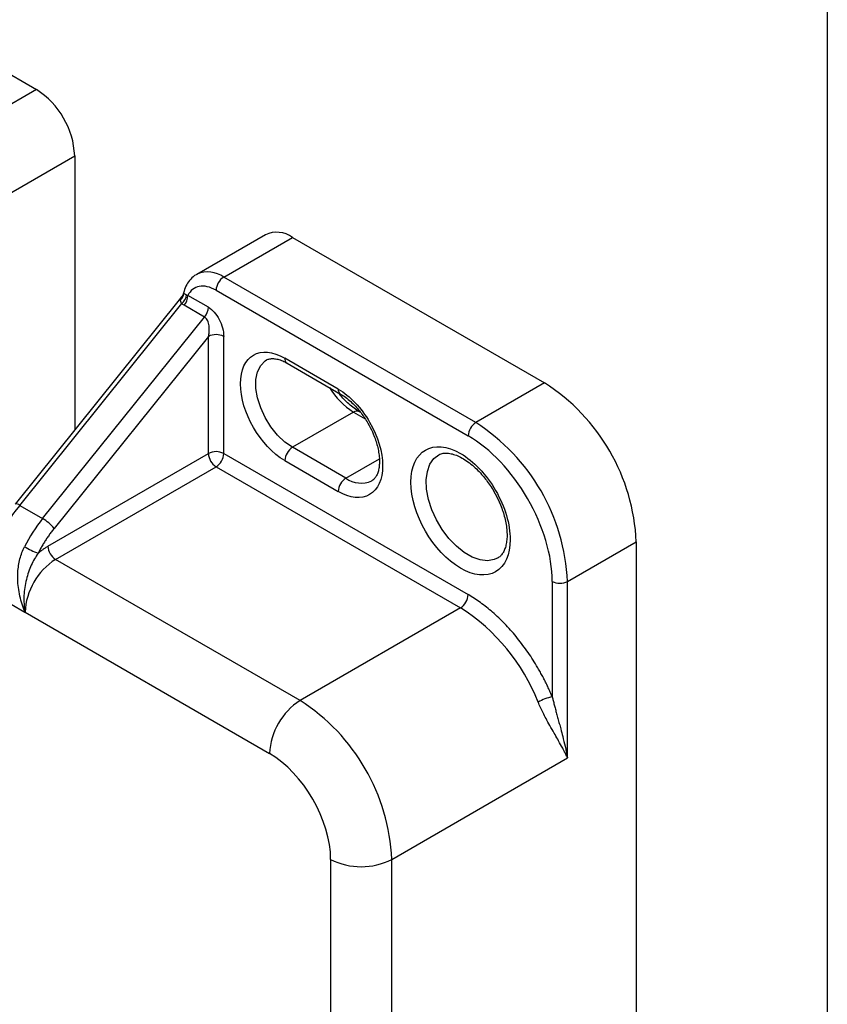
# Model space of a CAD drawing. Header units: millimetres. Extents: x 10 to 410, y 10 to 314.
# Tile 17 of 18: x 372 to 410, y 246 to 291. Entities that reach past the tile are written whole.
import ezdxf

# ---------------------------------------------------------------- set-up
doc = ezdxf.new("R2010")
doc.units = ezdxf.units.MM
doc.header["$LTSCALE"] = 1.5
doc.layers.add('TEXT', color=140, linetype='Continuous', lineweight=25)

msp = doc.modelspace()

# ---------------------------------------------------------------- linework, layer by layer
for p, q in [((361.313599, 294.814984), (372.980861, 288.079617)), ((372.980861, 288.079617), (369.79888, 286.242699)), ((371.307828, 283.031424), (374.748628, 285.017755)), ((374.748628, 285.017755), (374.748628, 272.333765)), ((383.575006, 281.365966), (380.393026, 279.529048)), ((381.642924, 279.405278), (384.824905, 281.242196)), ((384.824905, 281.242196), (396.492167, 274.506829)), ((380.393026, 279.529048), (380.419275, 279.543578)), ((393.310186, 272.669911), (381.642924, 279.405278)), ((379.696095, 278.482065), (379.580184, 278.344175)), ((379.787485, 278.655117), (379.805546, 278.645524)), ((380.935817, 278.007911), (379.989757, 278.55406)), ((381.289371, 278.792906), (392.956633, 272.057539)), ((379.580193, 278.344186), (371.990127, 268.902216)), ((372.203049, 268.840472), (379.706637, 278.174865)), ((380.759041, 277.552288), (379.81298, 278.098437)), ((373.263709, 268.228166), (380.759041, 277.552288)), ((380.935817, 276.656847), (373.794039, 267.772543)), ((380.935817, 271.239936), (380.935817, 276.656847)), ((381.642924, 271.239936), (381.642924, 276.656847)), ((386.946225, 274.220808), (384.471351, 275.649522)), ((384.574925, 275.4206), (387.049799, 273.991885)), ((396.492167, 274.506829), (393.310186, 272.669911)), ((387.653332, 273.158774), (384.824905, 271.525958)), ((387.653332, 273.158774), (388.189578, 272.849206)), ((387.988241, 273.134499), (387.903312, 273.183528)), ((373.511196, 266.953794), (380.935817, 271.239936)), ((381.642924, 271.239936), (392.956633, 264.708671)), ((387.299778, 270.097244), (384.824905, 271.525958)), ((384.471351, 270.913585), (386.946225, 269.484871)), ((387.299778, 270.097244), (388.846066, 270.989896)), ((373.86475, 266.341421), (381.289371, 270.627564)), ((381.289371, 270.627564), (392.603079, 264.096299)), ((372.203049, 268.840472), (373.263709, 268.228166)), ((397.552827, 265.321442), (400.734807, 267.15836)), ((400.734807, 267.15836), (400.734807, 205.101258)), ((385.178458, 259.810156), (373.86475, 266.341421)), ((396.84572, 265.321442), (396.84572, 259.984614)), ((397.552827, 257.156034), (397.552827, 265.321442)), ((370.682769, 264.92211), (372.4437, 263.905546)), ((372.450536, 263.891931), (383.764245, 257.360667)), ((392.603079, 264.096299), (385.178458, 259.810156)), ((389.421099, 252.461687), (397.552827, 257.156034)), ((386.592672, 252.461687), (386.592672, 206.735402)), ((389.421099, 206.735402), (389.421099, 252.461687))]:
    msp.add_line(p, q)
at = {"flags": 128}
for points in [[(379.64512, 278.349538), (379.617968, 278.354473), (379.597104, 278.353626), (379.582902, 278.347013), (379.580193, 278.344186)], [(384.824905, 271.525958), (384.472067, 271.772471), (384.13465, 272.093858), (383.8274, 272.476074), (383.563746, 272.902413), (383.355211, 273.354243), (383.210908, 273.811816), (383.137145, 274.255134), (383.137145, 274.664823), (383.210908, 275.022976), (383.355211, 275.313941), (383.563746, 275.525001), (383.62979, 275.566915)], [(394.339972, 266.414614), (394.15867, 266.332316), (393.847674, 266.281053), (393.504474, 266.320518), (393.141473, 266.449283), (392.771792, 266.662696), (392.408791, 266.953042), (392.065591, 267.309828), (391.754596, 267.720158), (391.487045, 268.169203), (391.272609, 268.640732), (391.119037, 269.117703), (391.031882, 269.582878), (391.014292, 270.019443), (391.066903, 270.411621), (391.187814, 270.745236), (391.372654, 271.008231), (391.601098, 271.183806)]]:
    msp.add_lwpolyline(points, dxfattribs=at)
for centre, radius, start, end in [((370.910588, 284.843103), 3.842012, 2.6054785, 57.3945217), ((384.092605, 280.219993), 1.257443, 54.3824225, 114.307119), ((380.907925, 278.384609), 1.257771, 54.2417786, 112.8614852), ((382.056979, 278.757975), 0.768402, 122.6054783, 177.3945215), ((379.311721, 278.721712), 0.499668, 311.8544887, 351.2295139), ((379.239175, 278.696717), 0.700607, 311.853162, 350.0964366), ((379.223124, 278.5894), 0.767447, 320.2279276, 357.3607126), ((380.169184, 278.043251), 0.767447, 320.2279276, 357.3607126), ((381.289371, 275.974492), 0.768511, 62.6096722, 117.3903278), ((384.716352, 275.622479), 0.246489, 173.7011525, 234.9866671), ((389.472276, 276.075193), 3.437158, 211.31991, 238.048585), ((391.523511, 266.739195), 9.220829, 2.6054785, 57.3945217), ((387.190111, 274.193541), 0.245405, 173.6208351, 235.8704376), ((387.80021, 272.953169), 0.252679, 66.5685438, 125.5408656), ((393.724241, 272.022608), 0.768402, 122.6054783, 177.3945215), ((388.34153, 264.902277), 9.220829, 2.6054785, 57.3945217), ((381.289371, 270.557581), 0.768511, 62.6096722, 117.3903278), ((381.703426, 271.274867), 0.768402, 182.6054785, 237.3945217), ((380.875316, 271.274867), 0.768402, 302.6054783, 357.3945215), ((385.238959, 270.878655), 0.768402, 122.6054783, 177.3945215), ((387.713833, 269.449941), 0.768402, 122.6054783, 177.3945215), ((388.002001, 271.065467), 1.196065, 234.0477697, 294.3364797), ((377.275814, 264.618191), 6.600046, 140.2279276, 177.3607126), ((372.033095, 268.652391), 0.253493, 47.8985582, 99.759067), ((379.000861, 263.630647), 7.352014, 141.2927404, 153.360779), ((372.307153, 266.578314), 1.907095, 38.770546, 59.8955925), ((374.851005, 271.120447), 4.842426, 239.9930409, 248.2503958), ((374.278804, 266.988724), 0.768402, 182.6054785, 237.3945217), ((375.520968, 263.75221), 3.07361, 122.6054783, 177.3945215), ((397.199273, 266.003797), 0.768511, 242.6096722, 297.3903278), ((392.189025, 264.743602), 0.768402, 302.6054783, 357.3945215), ((387.679873, 256.385222), 9.148698, 21.4825013, 57.4434406), ((386.834677, 257.220945), 3.07361, 122.6054783, 177.3945215), ((380.209802, 252.042522), 9.220829, 2.6054785, 57.3945217), ((397.299986, 257.813706), 2.217927, 101.8187116, 119.9408628), ((388.006885, 255.191109), 3.074044, 242.6096722, 297.3903278)]:
    msp.add_arc(centre, radius, start, end)
for points, knots in [([(380.432876, 279.542752), (380.409155, 279.53262), (380.287145, 279.480506), (380.109881, 279.316485), (379.925201, 279.060131), (379.820952, 278.834468), (379.79458, 278.689383), (379.78833, 278.655003)], [0, 0, 0, 0, 0.06909048, 0.355377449, 0.629523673, 0.912207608, 1, 1, 1, 1]), ([(381.289371, 278.792906), (381.012721, 278.952612), (380.742121, 279.015115), (380.280135, 278.93021), (380.09885, 278.784659), (379.989757, 278.55406)], [0, 0, 0, 0, 0.5, 0.5, 1, 1, 1, 1]), ([(379.64512, 278.349538), (379.647877, 278.377946), (379.652752, 278.42818), (379.683715, 278.466003), (379.697168, 278.482436)], [0, 0, 0, 0, 0.56551931, 1, 1, 1, 1]), ([(379.782332, 278.658742), (379.771272, 278.623399), (379.750944, 278.558437), (379.712201, 278.507187), (379.694536, 278.483819)], [0, 0, 0, 0, 0.544050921, 1, 1, 1, 1]), ([(379.805546, 278.645524), (379.813199, 278.641165), (379.827705, 278.632902), (379.858708, 278.615451), (379.891918, 278.596995), (379.917409, 278.582844), (379.929342, 278.576219)], [0, 0, 0, 0, 0.294888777, 0.558977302, 0.793558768, 1, 1, 1, 1]), ([(379.929342, 278.576219), (379.938812, 278.571486), (379.958071, 278.561862), (379.979079, 278.556689), (379.989757, 278.55406)], [0, 0, 0, 0, 0.491710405, 1, 1, 1, 1]), ([(379.706637, 278.174865), (379.6973, 278.188526), (379.677943, 278.216847), (379.659021, 278.260235), (379.646516, 278.305337), (379.645596, 278.334451), (379.64512, 278.349538)], [0, 0, 0, 0, 0.2237957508, 0.4639428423, 0.7222047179, 1, 1, 1, 1]), ([(379.81298, 278.098437), (379.793916, 278.110044), (379.756166, 278.133026), (379.723035, 278.161012), (379.706637, 278.174865)], [0, 0, 0, 0, 0.505040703, 1, 1, 1, 1]), ([(380.935817, 278.007911), (381.028394, 277.954468), (381.120901, 277.876525), (381.29193, 277.68333), (381.370368, 277.568165), (381.566717, 277.193001), (381.642924, 276.903732), (381.642924, 276.656847)], [0, 0, 0, 0, 0.25, 0.25, 0.5, 0.5, 1, 1, 1, 1]), ([(380.935817, 276.656847), (380.943997, 276.692489), (380.958816, 276.757065), (380.970673, 276.847673), (380.978772, 276.951574), (380.977505, 277.069248), (380.960383, 277.204828), (380.928321, 277.323952), (380.881816, 277.424954), (380.825657, 277.504745), (380.780701, 277.53683), (380.759041, 277.552288)], [0, 0, 0, 0, 0.116408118, 0.21091051, 0.283510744, 0.436441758, 0.565812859, 0.691631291, 0.803978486, 0.905557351, 1, 1, 1, 1]), ([(384.471351, 270.913585), (383.339589, 271.566938), (382.420742, 273.158428), (382.420742, 275.772263), (383.339589, 276.302874), (384.471351, 275.649522)], [0, 0, 0, 0, 0.5, 0.5, 1, 1, 1, 1]), ([(383.629783, 275.561754), (383.639984, 275.569095), (383.691871, 275.606438), (383.803837, 275.631066), (383.986707, 275.636879), (384.196731, 275.592845), (384.396541, 275.520784), (384.528009, 275.443198), (384.575949, 275.414907)], [0, 0, 0, 0, 0.05844855, 0.29729268, 0.499292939, 0.695111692, 0.888822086, 1, 1, 1, 1]), ([(386.946225, 274.220808), (387.490065, 273.906856), (388.011672, 273.356244), (388.780778, 272.024113), (388.996835, 271.297054), (388.996835, 270.041041), (388.780778, 269.563436), (388.011672, 269.119296), (387.490065, 269.170919), (386.946225, 269.484871)], [0, 0, 0, 0, 0.25, 0.25, 0.5, 0.5, 0.75, 0.75, 1, 1, 1, 1]), ([(387.902288, 273.189221), (387.86797, 273.207804), (387.75322, 273.269941), (387.55341, 273.421671), (387.320372, 273.630843), (387.12398, 273.83998), (387.011457, 273.98208), (386.964869, 274.040914)], [0, 0, 0, 0, 0.11002534, 0.367895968, 0.613054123, 0.839790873, 1, 1, 1, 1]), ([(387.050823, 273.986193), (387.085142, 273.967611), (387.199895, 273.905481), (387.399648, 273.753659), (387.632915, 273.544851), (387.832997, 273.329867), (388.009145, 273.112218), (388.168464, 272.890582), (388.267299, 272.72643), (388.316872, 272.644097)], [0, 0, 0, 0, 0.077879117, 0.260407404, 0.433937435, 0.594428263, 0.717884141, 0.858499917, 1, 1, 1, 1]), ([(388.316872, 272.644097), (388.389657, 272.509519), (388.492026, 272.320243), (388.612305, 272.033486), (388.699413, 271.790604), (388.776815, 271.50862), (388.829333, 271.2276), (388.853684, 270.955605), (388.848674, 270.704227), (388.815673, 270.48189), (388.758196, 270.294291), (388.679692, 270.14525), (388.593477, 270.038928), (388.526447, 269.999432), (388.4949, 269.980844)], [0, 0, 0, 0, 0.113852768, 0.160127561, 0.236018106, 0.313394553, 0.394763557, 0.47776412, 0.561580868, 0.645945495, 0.731437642, 0.819700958, 0.915143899, 1, 1, 1, 1]), ([(396.84572, 265.321442), (396.84572, 266.512489), (396.435957, 267.891394), (394.977308, 270.417849), (393.988054, 271.462112), (392.956633, 272.057539)], [0, 0, 0, 0, 0.5, 0.5, 1, 1, 1, 1]), ([(392.603079, 265.933449), (391.334725, 266.665655), (390.304982, 268.449222), (390.304982, 271.378519), (391.334725, 271.97317), (392.603079, 271.240965)], [0, 0, 0, 0, 0.5, 0.5, 1, 1, 1, 1]), ([(391.598269, 271.173418), (391.632693, 271.193088), (391.714638, 271.239913), (391.881672, 271.263704), (392.097736, 271.251671), (392.340397, 271.189173), (392.602862, 271.076099), (392.875649, 270.913379), (393.145988, 270.708082), (393.401114, 270.472412), (393.617778, 270.236294), (393.806218, 270.0012), (393.98081, 269.758126), (394.090671, 269.575846), (394.14874, 269.479498)], [0, 0, 0, 0, 0.0741521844, 0.1765177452, 0.2709612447, 0.3631396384, 0.4544955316, 0.5451409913, 0.6345236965, 0.7198803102, 0.799487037, 0.8587437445, 0.9253359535, 1, 1, 1, 1]), ([(392.603079, 271.240965), (393.212555, 270.889122), (393.797115, 270.272057), (394.659044, 268.779152), (394.901176, 267.964344), (394.901176, 266.556743), (394.659044, 266.021496), (393.797115, 265.523753), (393.212555, 265.581606), (392.603079, 265.933449)], [0, 0, 0, 0, 0.25, 0.25, 0.5, 0.5, 0.75, 0.75, 1, 1, 1, 1]), ([(394.14874, 269.479498), (394.226929, 269.335467), (394.336896, 269.132896), (394.468325, 268.825728), (394.564992, 268.564681), (394.653686, 268.259669), (394.717676, 267.952659), (394.753161, 267.651294), (394.758031, 267.367396), (394.732744, 267.109571), (394.679433, 266.884692), (394.601978, 266.695834), (394.500555, 266.54697), (394.414562, 266.455053), (394.349746, 266.425706), (394.333199, 266.418213)], [0, 0, 0, 0, 0.108092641, 0.152026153, 0.224190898, 0.297943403, 0.375702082, 0.455238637, 0.535727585, 0.616754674, 0.698540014, 0.781974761, 0.869506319, 0.966685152, 1, 1, 1, 1]), ([(373.794039, 267.772543), (373.753967, 267.721788), (373.674092, 267.620618), (373.559407, 267.463199), (373.449175, 267.30246), (373.34368, 267.137966), (373.242971, 266.969793), (373.146581, 266.798091), (373.086687, 266.681323), (373.056639, 266.622743)], [0, 0, 0, 0, 0.143822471, 0.286681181, 0.428958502, 0.571041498, 0.713318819, 0.856177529, 1, 1, 1, 1]), ([(372.4437, 263.905546), (372.436113, 263.924312), (372.412412, 263.982938), (372.369913, 264.103979), (372.295929, 264.329217), (372.209491, 264.647808), (372.139776, 265.030397), (372.108149, 265.398636), (372.112291, 265.73908), (372.146685, 266.057383), (372.211288, 266.362378), (372.302402, 266.653957), (372.387242, 266.836582), (372.429282, 266.927077)], [0, 0, 0, 0, 0.019654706, 0.06140251, 0.125255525, 0.250186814, 0.380794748, 0.50026348, 0.605739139, 0.707959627, 0.807396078, 0.904560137, 1, 1, 1, 1]), ([(373.056639, 266.622743), (372.937525, 266.458502), (372.832772, 266.277153), (372.648358, 265.869972), (372.570871, 265.64753), (372.454251, 265.175187), (372.414483, 264.920665), (372.395003, 264.536222), (372.395133, 264.407631), (372.406186, 264.216992), (372.411675, 264.153826), (372.422693, 264.060086), (372.426827, 264.029004), (372.436063, 263.967296), (372.440424, 263.936615), (372.447146, 263.906811)], [0, 0, 0, 0, 0.25, 0.25, 0.5, 0.5, 0.75, 0.75, 0.875, 0.875, 0.9375, 0.9375, 0.96875, 0.96875, 1, 1, 1, 1]), ([(373.056639, 266.622743), (373.093923, 266.654882), (373.168333, 266.719024), (373.281834, 266.805461), (373.396176, 266.88496), (373.472802, 266.930816), (373.511196, 266.953794)], [0, 0, 0, 0, 0.250531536, 0.5, 0.749468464, 1, 1, 1, 1]), ([(396.84572, 259.984614), (396.81623, 260.054512), (396.757341, 260.194095), (396.663044, 260.402052), (396.5646, 260.60843), (396.46157, 260.813162), (396.354075, 261.016263), (396.242075, 261.217735), (396.024916, 261.590302), (395.681343, 262.121044), (395.183861, 262.774536), (394.650206, 263.373601), (394.184729, 263.81523), (393.807411, 264.12945), (393.525804, 264.342624), (393.241963, 264.538129), (393.051871, 264.651748), (392.956633, 264.708671)], [0, 0, 0, 0, 0.035250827, 0.070394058, 0.105473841, 0.140534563, 0.175620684, 0.210776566, 0.24604631, 0.372990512, 0.500012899, 0.626957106, 0.753979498, 0.815589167, 0.876970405, 0.938361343, 1, 1, 1, 1]), ([(397.552827, 257.156034), (397.526494, 257.211355), (397.477385, 257.314523), (397.401549, 257.462943), (397.333876, 257.590646), (397.236556, 257.769764), (397.107099, 258.001743), (396.927693, 258.315494), (396.746216, 258.634806), (396.573146, 258.94807), (396.425843, 259.230743), (396.301877, 259.483192), (396.228399, 259.653565), (396.193006, 259.735631)], [0, 0, 0, 0, 0.078565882, 0.14651845, 0.20385798, 0.250585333, 0.383083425, 0.499266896, 0.631142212, 0.749803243, 0.839367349, 0.922625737, 1, 1, 1, 1]), ([(396.84572, 259.984614), (396.859981, 259.925208), (396.889814, 259.800937), (396.938448, 259.611048), (396.991869, 259.408744), (397.049741, 259.194915), (397.111314, 258.969924), (397.175711, 258.734246), (397.250737, 258.456092), (397.341114, 258.105759), (397.451412, 257.656813), (397.516679, 257.334527), (397.552827, 257.156034)], [0, 0, 0, 0, 0.0559584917, 0.1170606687, 0.183324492, 0.2547640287, 0.331390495, 0.4132129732, 0.5002389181, 0.626625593, 0.7932123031, 1, 1, 1, 1])]:
    msp.add_open_spline(points, degree=3, knots=knots)
msp.add_open_spline([(386.592672, 252.461687), (386.592672, 254.264332), (385.325296, 256.459491), (383.764245, 257.360667)], degree=3)
at = {"layer": 'TEXT'}
msp.add_line((409.575, 314.325), (409.575, 9.525), dxfattribs=at)

doc.saveas('drawing.dxf')
